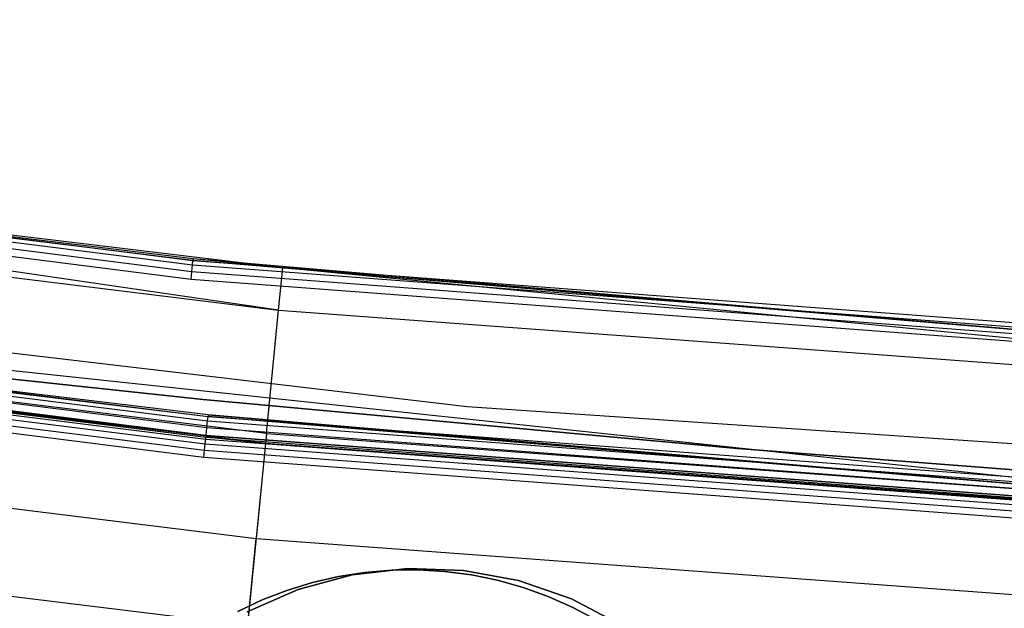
# Model space of a CAD drawing. Extents: x -390 to 397, y -401 to 400.
# Tile 144 of 192: x -39.05 to -29.44, y -374.42 to -368.68. Entities that reach past the tile are written whole.
import ezdxf

# ---------------------------------------------------------------- set-up
doc = ezdxf.new("R2010")
doc.units = 0
doc.header["$LTSCALE"] = 25.4
doc.layers.get('0').update_dxf_attribs({"linetype": 'CONTINUOUS'})

# ---------------------------------------------------------------- blocks, each defined once
blk = doc.blocks.new('FOURTY_ROUND_VII_ZWIS_STL')
at = {"color": 0}
for p, q in [((-55.9593, -368.6782, -894.1235), (-37.3593, -371.028, -894.1235)), ((-55.9593, -368.6782, -894.1235), (-37.3593, -371.028, -894.1235)), ((-55.9755, -368.7852, -894.0152), (-37.3702, -371.1357, -894.0152)), ((-55.9755, -368.7852, -894.0152), (-37.3702, -371.1357, -894.0152)), ((-55.9658, -368.7211, -894.0586), (-37.3637, -371.0711, -894.0586)), ((-55.9658, -368.7211, -894.0586), (-37.3637, -371.0711, -894.0586)), ((-37.3778, -371.2118, -894), (-55.987, -368.8609, -894)), ((-37.3778, -371.2118, -894), (-55.987, -368.8609, -894)), ((-54.7144, -369.2704, -930.1266), (-36.524, -371.514, -930.1266)), ((-54.7144, -369.2704, -930.1266), (-36.524, -371.514, -930.1266)), ((-37.3593, -371.028, -894.1235), (-52.4138, -369.1842, -894.2)), ((-37.3578, -371.0128, -894.2), (-52.4138, -369.1842, -894.2)), ((-37.3593, -371.028, -894.1235), (-52.4138, -369.1842, -894.2)), ((-36.4832, -371.1, -927.5), (-52.4138, -369.1842, -894.2)), ((-37.3578, -371.0128, -894.2), (-52.4138, -369.1842, -894.2)), ((-36.4832, -371.1, -927.5), (-52.4138, -369.1842, -894.2)), ((-36.4832, -371.1, -927.5), (-52.4138, -369.1842, -927.5)), ((-36.524, -371.514, -930.1266), (-52.4138, -369.1842, -927.5)), ((-36.4832, -371.1, -927.5), (-52.4138, -369.1842, -927.5)), ((-36.524, -371.514, -930.1266), (-52.4138, -369.1842, -927.5)), ((-55.7415, -370.2283, -927.3765), (-37.2125, -372.5502, -927.3765)), ((-55.7415, -370.2283, -927.3765), (-37.2125, -372.5502, -927.3765)), ((-55.7415, -370.2283, -902.1235), (-37.2125, -372.5502, -902.1235)), ((-55.7415, -370.2283, -902.1235), (-37.2125, -372.5502, -902.1235)), ((-55.7415, -370.2283, -900.3765), (-37.2125, -372.5502, -900.3765)), ((-55.7415, -370.2283, -900.3765), (-37.2125, -372.5502, -900.3765)), ((-55.7479, -370.2711, -927.4414), (-37.2169, -372.5934, -927.4414)), ((-55.7479, -370.2711, -927.4414), (-37.2169, -372.5934, -927.4414)), ((-55.7479, -370.2711, -902.0586), (-37.2169, -372.5934, -902.0586)), ((-55.7479, -370.2711, -902.0586), (-37.2169, -372.5934, -902.0586)), ((-55.7479, -370.2711, -900.4414), (-37.2169, -372.5934, -900.4414)), ((-55.7479, -370.2711, -900.4414), (-37.2169, -372.5934, -900.4414)), ((-52.8747, -370.3142, -894), (-34.6822, -372.4519, -894)), ((-52.8747, -370.3142, -894), (-34.6822, -372.4519, -894)), ((-52.8747, -370.3142, -897), (-34.6822, -372.4519, -897)), ((-52.8747, -370.3142, -897), (-34.6822, -372.4519, -897)), ((-55.769, -370.411, -902), (-37.2309, -372.7341, -902)), ((-37.2309, -372.7341, -927.5), (-55.769, -370.411, -927.5)), ((-37.2309, -372.7341, -927.5), (-55.769, -370.411, -927.5)), ((-55.769, -370.411, -902), (-37.2309, -372.7341, -902)), ((-37.2309, -372.7341, -900.5), (-55.769, -370.411, -900.5)), ((-37.2309, -372.7341, -900.5), (-55.769, -370.411, -900.5)), ((-55.7576, -370.3353, -927.4848), (-37.2233, -372.658, -927.4848)), ((-55.7576, -370.3353, -927.4848), (-37.2233, -372.658, -927.4848)), ((-55.7576, -370.3353, -902.0152), (-37.2233, -372.658, -902.0152)), ((-55.7576, -370.3353, -902.0152), (-37.2233, -372.658, -902.0152)), ((-55.7576, -370.3353, -900.4848), (-37.2233, -372.658, -900.4848)), ((-55.7576, -370.3353, -900.4848), (-37.2233, -372.658, -900.4848)), ((-55.7813, -370.4927, -929.0509), (-37.2391, -372.8163, -929.0509)), ((-55.7813, -370.4927, -929.0509), (-37.2391, -372.8163, -929.0509)), ((-55.7747, -370.4488, -929.1082), (-37.2347, -372.7722, -929.1082)), ((-55.7747, -370.4488, -929.1082), (-37.2347, -372.7722, -929.1082)), ((-55.7716, -370.4279, -929.1777), (-37.2326, -372.7512, -929.1777)), ((-55.7716, -370.4279, -929.1777), (-37.2326, -372.7512, -929.1777)), ((-36.6424, -372.7155, -932.4962), (-54.8915, -370.4647, -932.4962)), ((-36.6424, -372.7155, -932.4962), (-54.8915, -370.4647, -932.4962)), ((-55.7906, -370.554, -929.0132), (-37.2453, -372.878, -929.0132)), ((-55.7906, -370.554, -929.0132), (-37.2453, -372.878, -929.0132)), ((-36.6521, -372.814, -929.25), (-54.906, -370.5626, -929.25)), ((-54.906, -370.5626, -929.25), (-37.2326, -372.7512, -929.1777)), ((-54.906, -370.5626, -929.25), (-37.2326, -372.7512, -929.1777)), ((-36.6521, -372.814, -929.25), (-54.906, -370.5626, -929.25)), ((-37.2524, -372.949, -929), (-55.8012, -370.6245, -929)), ((-37.2524, -372.949, -929), (-55.8012, -370.6245, -929)), ((-37.211, -372.5351, -927.3), (-52.6249, -370.6693, -927.3)), ((-52.6249, -370.6693, -927.3), (-37.2125, -372.5502, -927.3765)), ((-52.6249, -370.6693, -927.3), (-37.2125, -372.5502, -927.3765)), ((-37.211, -372.5351, -902.2), (-52.6249, -370.6693, -902.2)), ((-37.211, -372.5351, -927.3), (-52.6249, -370.6693, -927.3)), ((-52.6249, -370.6693, -902.2), (-37.2125, -372.5502, -902.1235)), ((-37.211, -372.5351, -902.2), (-52.6249, -370.6693, -902.2)), ((-52.6249, -370.6693, -902.2), (-37.2125, -372.5502, -902.1235)), ((-37.211, -372.5351, -900.3), (-52.6249, -370.6693, -900.3)), ((-52.6249, -370.6693, -900.3), (-37.2125, -372.5502, -900.3765)), ((-52.6249, -370.6693, -900.3), (-37.2125, -372.5502, -900.3765)), ((-37.211, -372.5351, -900.3), (-52.6249, -370.6693, -900.3)), ((-37.211, -372.5351, -900.3), (-52.6249, -370.6693, -897)), ((-37.211, -372.5351, -900.3), (-52.6249, -370.6693, -897)), ((-26.3397, -373.4632, -897), (-52.6249, -370.6693, -897)), ((-26.3397, -373.4632, -897), (-52.6249, -370.6693, -897)), ((-37.3702, -371.1357, -894.0152), (-37.3637, -371.0711, -894.0586)), ((-37.3702, -371.1357, -894.0152), (-37.3637, -371.0711, -894.0586)), ((-37.3637, -371.0711, -894.0586), (-37.3593, -371.028, -894.1235)), ((-37.3637, -371.0711, -894.0586), (-37.3593, -371.028, -894.1235)), ((-37.3637, -371.0711, -894.0586), (-18.6669, -372.4835, -894.0586)), ((-37.3637, -371.0711, -894.0586), (-18.6669, -372.4835, -894.0586)), ((-37.3578, -371.0128, -894.2), (-37.3593, -371.028, -894.1235)), ((-37.3578, -371.0128, -894.2), (-37.3593, -371.028, -894.1235)), ((-26.2339, -371.9669, -894.2), (-37.3593, -371.028, -894.1235)), ((-37.3593, -371.028, -894.1235), (-18.6648, -372.4402, -894.1235)), ((-26.2339, -371.9669, -894.2), (-37.3593, -371.028, -894.1235)), ((-37.3593, -371.028, -894.1235), (-18.6648, -372.4402, -894.1235)), ((-26.2339, -371.9669, -894.2), (-37.3578, -371.0128, -894.2)), ((-26.2339, -371.9669, -927.5), (-37.3578, -371.0128, -894.2)), ((-26.2339, -371.9669, -894.2), (-37.3578, -371.0128, -894.2)), ((-26.2339, -371.9669, -927.5), (-37.3578, -371.0128, -894.2)), ((-36.4832, -371.1, -927.5), (-37.3578, -371.0128, -894.2)), ((-36.4832, -371.1, -927.5), (-37.3578, -371.0128, -894.2)), ((-36.524, -371.514, -930.1266), (-36.4832, -371.1, -927.5)), ((-36.524, -371.514, -930.1266), (-36.4832, -371.1, -927.5)), ((-26.2339, -371.9669, -927.5), (-36.4832, -371.1, -927.5)), ((-18.2455, -372.8623, -930.1266), (-36.4832, -371.1, -927.5)), ((-26.2339, -371.9669, -927.5), (-36.4832, -371.1, -927.5)), ((-18.2455, -372.8623, -930.1266), (-36.4832, -371.1, -927.5)), ((-37.3778, -371.2118, -894), (-37.3702, -371.1357, -894.0152)), ((-37.3778, -371.2118, -894), (-37.3702, -371.1357, -894.0152)), ((-37.3702, -371.1357, -894.0152), (-18.6702, -372.5483, -894.0152)), ((-37.3702, -371.1357, -894.0152), (-18.6702, -372.5483, -894.0152)), ((-18.674, -372.6247, -894), (-37.3778, -371.2118, -894)), ((-18.674, -372.6247, -894), (-37.3778, -371.2118, -894)), ((-55.0426, -371.4834, -931.3491), (-36.7433, -373.7404, -931.3491)), ((-55.0426, -371.4834, -931.3491), (-36.7433, -373.7404, -931.3491)), ((-36.6424, -372.7155, -932.4962), (-36.524, -371.514, -930.1266)), ((-36.6424, -372.7155, -932.4962), (-36.524, -371.514, -930.1266)), ((-36.524, -371.514, -930.1266), (-18.2455, -372.8623, -930.1266)), ((-36.524, -371.514, -930.1266), (-18.2455, -372.8623, -930.1266)), ((-42.4662, -371.8307, -895.4487), (-37.2598, -372.3826, -895.4487)), ((-37.2598, -372.3826, -893.9487), (-42.4662, -371.8307, -893.9487)), ((-42.4662, -371.8307, -895.4487), (-37.2598, -372.3826, -895.4487)), ((-37.2598, -372.3826, -893.9487), (-42.4662, -371.8307, -893.9487)), ((-55.1674, -372.3248, -934.3766), (-36.8267, -374.5869, -934.3766)), ((-55.1674, -372.3248, -934.3766), (-36.8267, -374.5869, -934.3766)), ((-37.2598, -372.3826, -895.4487), (-32.0463, -372.8616, -895.4487)), ((-32.0463, -372.8616, -893.9487), (-37.2598, -372.3826, -893.9487)), ((-37.2598, -372.3826, -895.4487), (-32.0463, -372.8616, -895.4487)), ((-37.2598, -372.3826, -895.4487), (-37.2598, -372.3826, -893.9487)), ((-32.0463, -372.8616, -893.9487), (-37.2598, -372.3826, -893.9487)), ((-37.2598, -372.3826, -895.4487), (-37.2598, -372.3826, -893.9487)), ((-37.211, -372.5351, -927.3), (-37.2125, -372.5502, -927.3765)), ((-37.211, -372.5351, -927.3), (-37.2125, -372.5502, -927.3765)), ((-37.211, -372.5351, -902.2), (-37.2125, -372.5502, -902.1235)), ((-37.211, -372.5351, -902.2), (-37.2125, -372.5502, -902.1235)), ((-37.211, -372.5351, -900.3), (-37.2125, -372.5502, -900.3765)), ((-37.211, -372.5351, -900.3), (-37.2125, -372.5502, -900.3765)), ((-26.3397, -373.4632, -927.3), (-37.211, -372.5351, -927.3)), ((-26.3397, -373.4632, -902.2), (-37.211, -372.5351, -902.2)), ((-37.211, -372.5351, -902.2), (-37.211, -372.5351, -927.3)), ((-26.3397, -373.4632, -927.3), (-37.211, -372.5351, -927.3)), ((-37.211, -372.5351, -902.2), (-37.211, -372.5351, -927.3)), ((-26.3397, -373.4632, -902.2), (-37.211, -372.5351, -902.2)), ((-26.3397, -373.4632, -900.3), (-37.211, -372.5351, -900.3)), ((-37.211, -372.5351, -900.3), (-26.3397, -373.4632, -897)), ((-37.211, -372.5351, -900.3), (-26.3397, -373.4632, -897)), ((-26.3397, -373.4632, -900.3), (-37.211, -372.5351, -900.3)), ((-34.6822, -372.4519, -894), (-16.4068, -373.6971, -894)), ((-34.6822, -372.4519, -894), (-16.4068, -373.6971, -894)), ((-34.6822, -372.4519, -894), (-34.6822, -372.4519, -897)), ((-34.6822, -372.4519, -897), (-16.4068, -373.6971, -897)), ((-34.6822, -372.4519, -894), (-34.6822, -372.4519, -897)), ((-34.6822, -372.4519, -897), (-16.4068, -373.6971, -897)), ((-37.2233, -372.658, -927.4848), (-37.2169, -372.5934, -927.4414)), ((-37.2233, -372.658, -927.4848), (-37.2169, -372.5934, -927.4414)), ((-37.2233, -372.658, -902.0152), (-37.2169, -372.5934, -902.0586)), ((-37.2233, -372.658, -902.0152), (-37.2169, -372.5934, -902.0586)), ((-37.2233, -372.658, -900.4848), (-37.2169, -372.5934, -900.4414)), ((-37.2233, -372.658, -900.4848), (-37.2169, -372.5934, -900.4414)), ((-37.2169, -372.5934, -927.4414), (-37.2125, -372.5502, -927.3765)), ((-37.2169, -372.5934, -927.4414), (-37.2125, -372.5502, -927.3765)), ((-37.2169, -372.5934, -902.0586), (-37.2125, -372.5502, -902.1235)), ((-37.2169, -372.5934, -902.0586), (-37.2125, -372.5502, -902.1235)), ((-37.2169, -372.5934, -900.4414), (-37.2125, -372.5502, -900.3765)), ((-37.2169, -372.5934, -900.4414), (-37.2125, -372.5502, -900.3765)), ((-37.2169, -372.5934, -927.4414), (-18.5931, -373.989, -927.4414)), ((-37.2169, -372.5934, -927.4414), (-18.5931, -373.989, -927.4414)), ((-37.2169, -372.5934, -902.0586), (-18.5931, -373.989, -902.0586)), ((-37.2169, -372.5934, -902.0586), (-18.5931, -373.989, -902.0586)), ((-37.2169, -372.5934, -900.4414), (-18.5931, -373.989, -900.4414)), ((-37.2169, -372.5934, -900.4414), (-18.5931, -373.989, -900.4414)), ((-37.2125, -372.5502, -927.3765), (-18.5909, -373.9457, -927.3765)), ((-26.3397, -373.4632, -927.3), (-37.2125, -372.5502, -927.3765)), ((-26.3397, -373.4632, -927.3), (-37.2125, -372.5502, -927.3765)), ((-37.2125, -372.5502, -927.3765), (-18.5909, -373.9457, -927.3765)), ((-37.2125, -372.5502, -902.1235), (-18.5909, -373.9457, -902.1235)), ((-26.3397, -373.4632, -902.2), (-37.2125, -372.5502, -902.1235)), ((-26.3397, -373.4632, -902.2), (-37.2125, -372.5502, -902.1235)), ((-37.2125, -372.5502, -902.1235), (-18.5909, -373.9457, -902.1235)), ((-37.2125, -372.5502, -900.3765), (-18.5909, -373.9457, -900.3765)), ((-26.3397, -373.4632, -900.3), (-37.2125, -372.5502, -900.3765)), ((-26.3397, -373.4632, -900.3), (-37.2125, -372.5502, -900.3765)), ((-37.2125, -372.5502, -900.3765), (-18.5909, -373.9457, -900.3765)), ((-37.2309, -372.7341, -927.5), (-37.2233, -372.658, -927.4848)), ((-37.2309, -372.7341, -927.5), (-37.2233, -372.658, -927.4848)), ((-37.2309, -372.7341, -902), (-37.2233, -372.658, -902.0152)), ((-37.2309, -372.7341, -902), (-37.2233, -372.658, -902.0152)), ((-37.2309, -372.7341, -900.5), (-37.2233, -372.658, -900.4848)), ((-37.2309, -372.7341, -900.5), (-37.2233, -372.658, -900.4848)), ((-37.2309, -372.7341, -902), (-18.6001, -374.1303, -902)), ((-18.6001, -374.1303, -927.5), (-37.2309, -372.7341, -927.5)), ((-18.6001, -374.1303, -927.5), (-37.2309, -372.7341, -927.5)), ((-37.2309, -372.7341, -902), (-18.6001, -374.1303, -902)), ((-18.6001, -374.1303, -900.5), (-37.2309, -372.7341, -900.5)), ((-18.6001, -374.1303, -900.5), (-37.2309, -372.7341, -900.5)), ((-37.2233, -372.658, -927.4848), (-18.5963, -374.0539, -927.4848)), ((-37.2233, -372.658, -927.4848), (-18.5963, -374.0539, -927.4848)), ((-37.2233, -372.658, -902.0152), (-18.5963, -374.0539, -902.0152)), ((-37.2233, -372.658, -902.0152), (-18.5963, -374.0539, -902.0152)), ((-37.2233, -372.658, -900.4848), (-18.5963, -374.0539, -900.4848)), ((-37.2233, -372.658, -900.4848), (-18.5963, -374.0539, -900.4848)), ((-36.6424, -372.7155, -932.4962), (-36.8267, -374.5869, -934.3766)), ((-36.6424, -372.7155, -932.4962), (-36.8267, -374.5869, -934.3766)), ((-36.6424, -372.7155, -932.4962), (-18.3047, -374.0682, -932.4962)), ((-36.6424, -372.7155, -932.4962), (-18.3047, -374.0682, -932.4962)), ((-37.2453, -372.878, -929.0132), (-37.2391, -372.8163, -929.0509)), ((-37.2453, -372.878, -929.0132), (-37.2391, -372.8163, -929.0509)), ((-37.2391, -372.8163, -929.0509), (-37.2347, -372.7722, -929.1082)), ((-37.2391, -372.8163, -929.0509), (-37.2347, -372.7722, -929.1082)), ((-37.2391, -372.8163, -929.0509), (-18.6042, -374.2128, -929.0509)), ((-37.2391, -372.8163, -929.0509), (-18.6042, -374.2128, -929.0509)), ((-37.2347, -372.7722, -929.1082), (-37.2326, -372.7512, -929.1777)), ((-37.2347, -372.7722, -929.1082), (-37.2326, -372.7512, -929.1777)), ((-37.2347, -372.7722, -929.1082), (-18.602, -374.1685, -929.1082)), ((-37.2347, -372.7722, -929.1082), (-18.602, -374.1685, -929.1082)), ((-37.2326, -372.7512, -929.1777), (-18.601, -374.1474, -929.1777)), ((-36.6521, -372.814, -929.25), (-37.2326, -372.7512, -929.1777)), ((-36.6521, -372.814, -929.25), (-37.2326, -372.7512, -929.1777)), ((-37.2326, -372.7512, -929.1777), (-18.601, -374.1474, -929.1777)), ((-36.6521, -372.814, -929.25), (-36.7433, -373.7404, -931.3491)), ((-36.6521, -372.814, -929.25), (-36.7433, -373.7404, -931.3491)), ((-18.3096, -374.167, -929.25), (-36.6521, -372.814, -929.25)), ((-36.6521, -372.814, -929.25), (-18.601, -374.1474, -929.1777)), ((-36.6521, -372.814, -929.25), (-18.601, -374.1474, -929.1777)), ((-18.3096, -374.167, -929.25), (-36.6521, -372.814, -929.25)), ((-37.2524, -372.949, -929), (-37.2453, -372.878, -929.0132)), ((-37.2524, -372.949, -929), (-37.2453, -372.878, -929.0132)), ((-37.2453, -372.878, -929.0132), (-18.6073, -374.2747, -929.0132)), ((-37.2453, -372.878, -929.0132), (-18.6073, -374.2747, -929.0132)), ((-32.0463, -372.8616, -895.4487), (-26.8266, -373.2678, -895.4487)), ((-26.8266, -373.2678, -893.9487), (-32.0463, -372.8616, -893.9487)), ((-32.0463, -372.8616, -895.4487), (-26.8266, -373.2678, -895.4487)), ((-32.0463, -372.8616, -895.4487), (-32.0463, -372.8616, -893.9487)), ((-26.8266, -373.2678, -893.9487), (-32.0463, -372.8616, -893.9487)), ((-32.0463, -372.8616, -895.4487), (-32.0463, -372.8616, -893.9487)), ((-18.6109, -374.3459, -929), (-37.2524, -372.949, -929)), ((-18.6109, -374.3459, -929), (-37.2524, -372.949, -929)), ((-36.8962, -375.2931, -933.034), (-36.7433, -373.7404, -931.3491)), ((-36.8962, -375.2931, -933.034), (-36.7433, -373.7404, -931.3491)), ((-36.7433, -373.7404, -931.3491), (-18.3553, -375.0968, -931.3491)), ((-36.7433, -373.7404, -931.3491), (-18.3553, -375.0968, -931.3491)), ((-35.6813, -374.0712, -895.43), (-35.9388, -374.1114, -895.43)), ((-35.9388, -374.1114, -899.43), (-35.6813, -374.0712, -899.43)), ((-35.6813, -374.0712, -895.43), (-35.9388, -374.1114, -895.43)), ((-35.9388, -374.1114, -899.43), (-35.6813, -374.0712, -899.43)), ((-35.2634, -374.0324, -895.4487), (-35.8053, -374.0948, -895.4487)), ((-35.8053, -374.0948, -897.9487), (-35.2634, -374.0324, -897.9487)), ((-35.8053, -374.0948, -897.9487), (-35.2634, -374.0324, -897.9487)), ((-35.2634, -374.0324, -895.4487), (-35.8053, -374.0948, -895.4487)), ((-35.4217, -374.0495, -895.43), (-35.6813, -374.0712, -895.43)), ((-35.6813, -374.0712, -899.43), (-35.4217, -374.0495, -899.43)), ((-35.4217, -374.0495, -895.43), (-35.6813, -374.0712, -895.43)), ((-35.6813, -374.0712, -899.43), (-35.4217, -374.0495, -899.43)), ((-35.6813, -374.0712, -895.43), (-35.6813, -374.0712, -899.43)), ((-35.6813, -374.0712, -895.43), (-35.6813, -374.0712, -899.43)), ((-35.1611, -374.0464, -895.43), (-35.4217, -374.0495, -895.43)), ((-35.4217, -374.0495, -899.43), (-35.1611, -374.0464, -899.43)), ((-35.1611, -374.0464, -895.43), (-35.4217, -374.0495, -895.43)), ((-35.4217, -374.0495, -899.43), (-35.1611, -374.0464, -899.43)), ((-35.4217, -374.0495, -895.43), (-35.4217, -374.0495, -899.43)), ((-35.4217, -374.0495, -895.43), (-35.4217, -374.0495, -899.43)), ((-34.7182, -374.0514, -895.4487), (-35.2634, -374.0324, -895.4487)), ((-35.2634, -374.0324, -897.9487), (-34.7182, -374.0514, -897.9487)), ((-35.2634, -374.0324, -897.9487), (-34.7182, -374.0514, -897.9487)), ((-35.2634, -374.0324, -897.9487), (-35.2634, -374.0324, -895.4487)), ((-34.7182, -374.0514, -895.4487), (-35.2634, -374.0324, -895.4487)), ((-35.2634, -374.0324, -897.9487), (-35.2634, -374.0324, -895.4487)), ((-34.901, -374.062, -895.43), (-35.1611, -374.0464, -895.43)), ((-35.1611, -374.0464, -899.43), (-34.901, -374.062, -899.43)), ((-35.1611, -374.0464, -895.43), (-35.1611, -374.0464, -899.43)), ((-34.901, -374.062, -895.43), (-35.1611, -374.0464, -895.43)), ((-35.1611, -374.0464, -899.43), (-34.901, -374.062, -899.43)), ((-35.1611, -374.0464, -895.43), (-35.1611, -374.0464, -899.43)), ((-34.6427, -374.0959, -895.43), (-34.901, -374.062, -895.43)), ((-34.901, -374.062, -899.43), (-34.6427, -374.0959, -899.43)), ((-34.901, -374.062, -895.43), (-34.901, -374.062, -899.43)), ((-34.6427, -374.0959, -895.43), (-34.901, -374.062, -895.43)), ((-34.901, -374.062, -899.43), (-34.6427, -374.0959, -899.43)), ((-34.901, -374.062, -895.43), (-34.901, -374.062, -899.43)), ((-34.1819, -374.1515, -895.4487), (-34.7182, -374.0514, -895.4487)), ((-34.7182, -374.0514, -897.9487), (-34.1819, -374.1515, -897.9487)), ((-34.7182, -374.0514, -897.9487), (-34.1819, -374.1515, -897.9487)), ((-34.7182, -374.0514, -897.9487), (-34.7182, -374.0514, -895.4487)), ((-34.1819, -374.1515, -895.4487), (-34.7182, -374.0514, -895.4487)), ((-34.7182, -374.0514, -897.9487), (-34.7182, -374.0514, -895.4487)), ((-36.1927, -374.1698, -895.43), (-36.4418, -374.2462, -895.43)), ((-36.4418, -374.2462, -899.43), (-36.1927, -374.1698, -899.43)), ((-36.1927, -374.1698, -895.43), (-36.4418, -374.2462, -895.43)), ((-36.4418, -374.2462, -899.43), (-36.1927, -374.1698, -899.43)), ((-35.8053, -374.0948, -895.4487), (-36.3319, -374.2373, -895.4487)), ((-36.3319, -374.2373, -897.9487), (-35.8053, -374.0948, -897.9487)), ((-36.3319, -374.2373, -897.9487), (-35.8053, -374.0948, -897.9487)), ((-35.8053, -374.0948, -895.4487), (-36.3319, -374.2373, -895.4487)), ((-35.9388, -374.1114, -895.43), (-36.1927, -374.1698, -895.43)), ((-36.1927, -374.1698, -899.43), (-35.9388, -374.1114, -899.43)), ((-35.9388, -374.1114, -895.43), (-36.1927, -374.1698, -895.43)), ((-36.1927, -374.1698, -899.43), (-35.9388, -374.1114, -899.43)), ((-36.1927, -374.1698, -895.43), (-36.1927, -374.1698, -899.43)), ((-36.1927, -374.1698, -895.43), (-36.1927, -374.1698, -899.43)), ((-35.9388, -374.1114, -895.43), (-35.9388, -374.1114, -899.43)), ((-35.9388, -374.1114, -895.43), (-35.9388, -374.1114, -899.43)), ((-35.8053, -374.0948, -897.9487), (-35.8053, -374.0948, -895.4487)), ((-35.8053, -374.0948, -897.9487), (-35.8053, -374.0948, -895.4487)), ((-34.3875, -374.1483, -895.43), (-34.6427, -374.0959, -895.43)), ((-34.6427, -374.0959, -899.43), (-34.3875, -374.1483, -899.43)), ((-34.6427, -374.0959, -895.43), (-34.6427, -374.0959, -899.43)), ((-34.3875, -374.1483, -895.43), (-34.6427, -374.0959, -895.43)), ((-34.6427, -374.0959, -899.43), (-34.3875, -374.1483, -899.43)), ((-34.6427, -374.0959, -895.43), (-34.6427, -374.0959, -899.43)), ((-34.1366, -374.2187, -895.43), (-34.3875, -374.1483, -895.43)), ((-34.3875, -374.1483, -899.43), (-34.1366, -374.2187, -899.43)), ((-34.3875, -374.1483, -895.43), (-34.3875, -374.1483, -899.43)), ((-34.1366, -374.2187, -895.43), (-34.3875, -374.1483, -895.43)), ((-34.3875, -374.1483, -899.43), (-34.1366, -374.2187, -899.43)), ((-34.3875, -374.1483, -895.43), (-34.3875, -374.1483, -899.43)), ((-33.6665, -374.3304, -895.4487), (-34.1819, -374.1515, -895.4487)), ((-34.1819, -374.1515, -897.9487), (-33.6665, -374.3304, -897.9487)), ((-34.1819, -374.1515, -897.9487), (-33.6665, -374.3304, -897.9487)), ((-34.1819, -374.1515, -897.9487), (-34.1819, -374.1515, -895.4487)), ((-33.6665, -374.3304, -895.4487), (-34.1819, -374.1515, -895.4487)), ((-34.1819, -374.1515, -897.9487), (-34.1819, -374.1515, -895.4487)), ((-36.3319, -374.2373, -895.4487), (-36.8314, -374.4567, -895.4487)), ((-36.8314, -374.4567, -897.9487), (-36.3319, -374.2373, -897.9487)), ((-36.8314, -374.4567, -897.9487), (-36.3319, -374.2373, -897.9487)), ((-36.3319, -374.2373, -895.4487), (-36.8314, -374.4567, -895.4487)), ((-36.4418, -374.2462, -895.43), (-36.6848, -374.3401, -895.43)), ((-36.6848, -374.3401, -899.43), (-36.4418, -374.2462, -899.43)), ((-36.4418, -374.2462, -895.43), (-36.6848, -374.3401, -895.43)), ((-36.6848, -374.3401, -899.43), (-36.4418, -374.2462, -899.43)), ((-36.4418, -374.2462, -895.43), (-36.4418, -374.2462, -899.43)), ((-36.4418, -374.2462, -895.43), (-36.4418, -374.2462, -899.43)), ((-36.3319, -374.2373, -897.9487), (-36.3319, -374.2373, -895.4487)), ((-36.3319, -374.2373, -897.9487), (-36.3319, -374.2373, -895.4487)), ((-33.8914, -374.3069, -895.43), (-34.1366, -374.2187, -895.43)), ((-34.1366, -374.2187, -899.43), (-33.8914, -374.3069, -899.43)), ((-34.1366, -374.2187, -895.43), (-34.1366, -374.2187, -899.43)), ((-33.8914, -374.3069, -895.43), (-34.1366, -374.2187, -895.43)), ((-34.1366, -374.2187, -899.43), (-33.8914, -374.3069, -899.43)), ((-34.1366, -374.2187, -895.43), (-34.1366, -374.2187, -899.43)), ((-36.6848, -374.3401, -895.43), (-36.9205, -374.4512, -895.43)), ((-36.9205, -374.4512, -899.43), (-36.6848, -374.3401, -899.43)), ((-36.6848, -374.3401, -895.43), (-36.9205, -374.4512, -895.43)), ((-36.9205, -374.4512, -899.43), (-36.6848, -374.3401, -899.43)), ((-36.6848, -374.3401, -895.43), (-36.6848, -374.3401, -899.43)), ((-36.6848, -374.3401, -895.43), (-36.6848, -374.3401, -899.43)), ((-33.6531, -374.4123, -895.43), (-33.8914, -374.3069, -895.43)), ((-33.8914, -374.3069, -899.43), (-33.6531, -374.4123, -899.43)), ((-33.8914, -374.3069, -895.43), (-33.8914, -374.3069, -899.43)), ((-33.6531, -374.4123, -895.43), (-33.8914, -374.3069, -895.43)), ((-33.8914, -374.3069, -899.43), (-33.6531, -374.4123, -899.43)), ((-33.8914, -374.3069, -895.43), (-33.8914, -374.3069, -899.43)), ((-33.1836, -374.5841, -895.4487), (-33.6665, -374.3304, -895.4487)), ((-33.6665, -374.3304, -897.9487), (-33.1836, -374.5841, -897.9487)), ((-33.6665, -374.3304, -897.9487), (-33.1836, -374.5841, -897.9487)), ((-33.6665, -374.3304, -897.9487), (-33.6665, -374.3304, -895.4487)), ((-33.1836, -374.5841, -895.4487), (-33.6665, -374.3304, -895.4487)), ((-33.6665, -374.3304, -897.9487), (-33.6665, -374.3304, -895.4487)), ((-33.423, -374.5344, -895.43), (-33.6531, -374.4123, -895.43)), ((-33.6531, -374.4123, -899.43), (-33.423, -374.5344, -899.43)), ((-33.6531, -374.4123, -895.43), (-33.6531, -374.4123, -899.43)), ((-33.423, -374.5344, -895.43), (-33.6531, -374.4123, -895.43)), ((-33.6531, -374.4123, -899.43), (-33.423, -374.5344, -899.43)), ((-33.6531, -374.4123, -895.43), (-33.6531, -374.4123, -899.43))]:
    blk.add_line(p, q, dxfattribs=at)

msp = doc.modelspace()

# ---------------------------------------------------------------- block references
at = {"color": 250}
msp.add_blockref('FOURTY_ROUND_VII_ZWIS_STL', (0, 0), dxfattribs=at)

doc.saveas('drawing.dxf')
